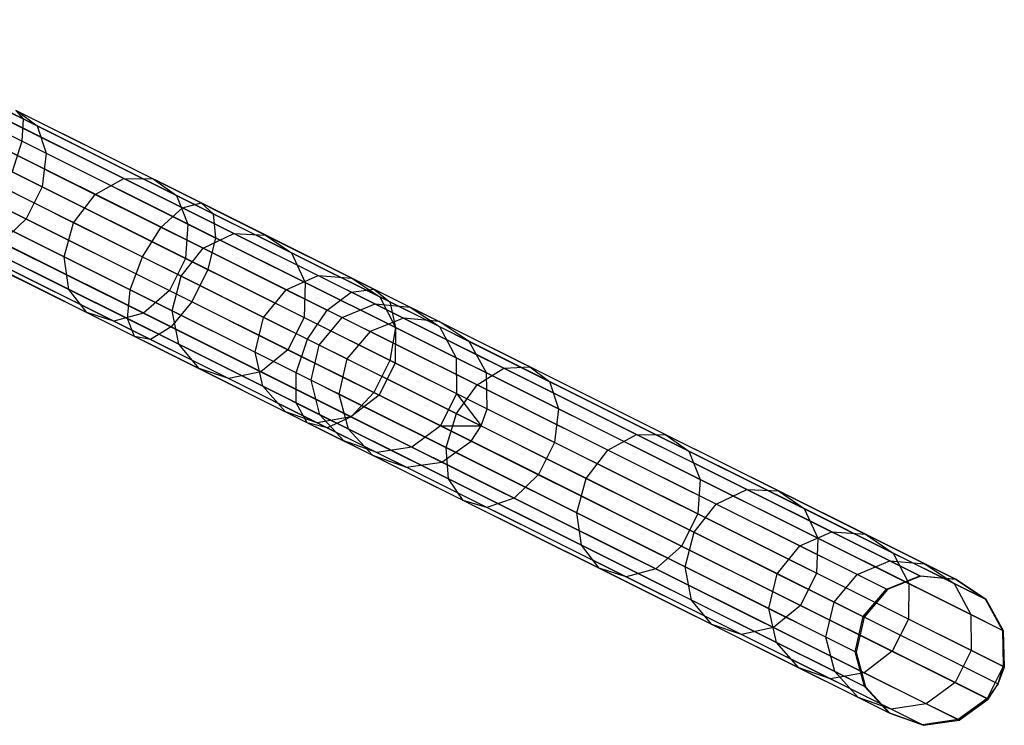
# Model space of a CAD drawing. Extents: x -91 to 91, y -91 to 262.
# Tile 244 of 256: x 69 to 82, y -41 to -32. Entities that reach past the tile are written whole.
import ezdxf

# ---------------------------------------------------------------- set-up
doc = ezdxf.new("R2010")
doc.units = 0
doc.header["$LTSCALE"] = 25.4
doc.layers.get('0').update_dxf_attribs({"linetype": 'CONTINUOUS'})

# ---------------------------------------------------------------- blocks, each defined once
blk = doc.blocks.new('ETE0_STL_1')
at = {"color": 0}
for p, q in [((68.553, -33.119, 170.552), (65.906, -31.8, 169.879)), ((68.553, -33.119, 170.552), (65.906, -31.8, 169.879)), ((68.535, -33.414, 170.175), (65.837, -32.069, 169.489)), ((68.535, -33.414, 170.175), (65.837, -32.069, 169.489)), ((66.607, -32.149, 316.802), (68.739, -33.212, 314.894)), ((66.607, -32.149, 316.802), (68.739, -33.212, 314.894)), ((66.685, -32.492, 317.127), (68.858, -33.575, 315.182)), ((66.685, -32.492, 317.127), (68.858, -33.575, 315.182)), ((66.608, -32.927, 317.311), (68.805, -34.022, 315.345)), ((66.608, -32.927, 317.311), (68.805, -34.022, 315.345)), ((68.454, -33.005, 171.006), (68.553, -33.119, 170.552)), ((70.922, -34.236, 172.085), (68.454, -33.005, 171.006)), ((70.922, -34.236, 172.085), (68.454, -33.005, 171.006)), ((68.454, -33.005, 171.006), (68.553, -33.119, 170.552)), ((68.475, -33.016, 314.547), (70.284, -33.918, 312.356)), ((68.475, -33.016, 314.547), (70.284, -33.918, 312.356)), ((68.475, -33.016, 314.547), (68.739, -33.212, 314.894)), ((68.475, -33.016, 314.547), (68.739, -33.212, 314.894)), ((68.126, -33.031, 314.219), (69.894, -33.913, 312.078)), ((68.126, -33.031, 314.219), (69.894, -33.913, 312.078)), ((70.673, -34.302, 172.489), (68.26, -33.098, 171.434)), ((70.673, -34.302, 172.489), (68.26, -33.098, 171.434)), ((68.553, -33.119, 170.552), (68.535, -33.414, 170.175)), ((68.553, -33.119, 170.552), (68.535, -33.414, 170.175)), ((71.081, -34.38, 171.657), (68.553, -33.119, 170.552)), ((71.081, -34.38, 171.657), (68.553, -33.119, 170.552)), ((67.772, -33.255, 313.987), (69.512, -34.123, 311.881)), ((67.772, -33.255, 313.987), (69.512, -34.123, 311.881)), ((68.739, -33.212, 314.894), (70.591, -34.136, 312.651)), ((68.739, -33.212, 314.894), (70.591, -34.136, 312.651)), ((68.739, -33.212, 314.894), (68.858, -33.575, 315.182)), ((68.739, -33.212, 314.894), (68.858, -33.575, 315.182)), ((66.395, -33.355, 317.311), (68.591, -34.45, 315.345)), ((66.395, -33.355, 317.311), (68.591, -34.45, 315.345)), ((70.391, -34.561, 172.775), (68.017, -33.377, 171.737)), ((70.391, -34.561, 172.775), (68.017, -33.377, 171.737)), ((68.535, -33.414, 170.175), (68.404, -33.823, 169.963)), ((68.535, -33.414, 170.175), (68.404, -33.823, 169.963)), ((71.112, -34.699, 171.302), (68.535, -33.414, 170.175)), ((71.112, -34.699, 171.302), (68.535, -33.414, 170.175)), ((69.224, -34.499, 311.809), (67.495, -33.637, 313.903)), ((69.224, -34.499, 311.809), (67.495, -33.637, 313.903)), ((68.858, -33.575, 315.182), (68.805, -34.022, 315.345)), ((68.858, -33.575, 315.182), (68.805, -34.022, 315.345)), ((68.858, -33.575, 315.182), (70.746, -34.517, 312.896)), ((68.858, -33.575, 315.182), (70.746, -34.517, 312.896)), ((67.779, -33.778, 171.847), (70.139, -34.955, 172.878)), ((67.779, -33.778, 171.847), (70.139, -34.955, 172.878)), ((71.009, -35.121, 171.101), (68.404, -33.823, 169.963)), ((71.009, -35.121, 171.101), (68.404, -33.823, 169.963)), ((69.512, -34.123, 311.881), (69.894, -33.913, 312.078)), ((69.512, -34.123, 311.881), (69.894, -33.913, 312.078)), ((69.894, -33.913, 312.078), (71.356, -34.642, 309.665)), ((69.894, -33.913, 312.078), (71.356, -34.642, 309.665)), ((69.894, -33.913, 312.078), (70.284, -33.918, 312.356)), ((69.894, -33.913, 312.078), (70.284, -33.918, 312.356)), ((70.284, -33.918, 312.356), (71.779, -34.664, 309.887)), ((70.284, -33.918, 312.356), (71.779, -34.664, 309.887)), ((70.284, -33.918, 312.356), (70.591, -34.136, 312.651)), ((70.284, -33.918, 312.356), (70.591, -34.136, 312.651)), ((68.805, -34.022, 315.345), (68.591, -34.45, 315.345)), ((68.805, -34.022, 315.345), (68.591, -34.45, 315.345)), ((68.805, -34.022, 315.345), (70.713, -34.974, 313.034)), ((68.805, -34.022, 315.345), (70.713, -34.974, 313.034)), ((67.357, -34.087, 313.987), (69.097, -34.955, 311.881)), ((67.357, -34.087, 313.987), (69.097, -34.955, 311.881)), ((69.224, -34.499, 311.809), (69.512, -34.123, 311.881)), ((69.224, -34.499, 311.809), (69.512, -34.123, 311.881)), ((69.512, -34.123, 311.881), (70.95, -34.84, 309.507)), ((69.512, -34.123, 311.881), (70.95, -34.84, 309.507)), ((70.591, -34.136, 312.651), (72.123, -34.899, 310.123)), ((70.591, -34.136, 312.651), (72.123, -34.899, 310.123)), ((70.591, -34.136, 312.651), (70.746, -34.517, 312.896)), ((70.591, -34.136, 312.651), (70.746, -34.517, 312.896)), ((69.976, -35.393, 172.775), (67.602, -34.209, 171.737)), ((69.976, -35.393, 172.775), (67.602, -34.209, 171.737)), ((70.795, -35.55, 171.101), (68.191, -34.251, 169.963)), ((70.795, -35.55, 171.101), (68.191, -34.251, 169.963)), ((70.391, -34.561, 172.775), (70.673, -34.302, 172.489)), ((70.391, -34.561, 172.775), (70.673, -34.302, 172.489)), ((70.673, -34.302, 172.489), (70.922, -34.236, 172.085)), ((70.673, -34.302, 172.489), (70.922, -34.236, 172.085)), ((72.92, -35.422, 173.932), (70.673, -34.302, 172.489)), ((72.92, -35.422, 173.932), (70.673, -34.302, 172.489)), ((70.922, -34.236, 172.085), (71.081, -34.38, 171.657)), ((73.22, -35.382, 173.562), (70.922, -34.236, 172.085)), ((73.22, -35.382, 173.562), (70.922, -34.236, 172.085)), ((70.922, -34.236, 172.085), (71.081, -34.38, 171.657)), ((68.591, -34.45, 315.345), (68.266, -34.762, 315.182)), ((68.591, -34.45, 315.345), (68.266, -34.762, 315.182)), ((68.591, -34.45, 315.345), (70.5, -35.402, 313.034)), ((68.591, -34.45, 315.345), (70.5, -35.402, 313.034)), ((71.081, -34.38, 171.657), (71.112, -34.699, 171.302)), ((73.433, -35.553, 173.169), (71.081, -34.38, 171.657)), ((73.433, -35.553, 173.169), (71.081, -34.38, 171.657)), ((71.081, -34.38, 171.657), (71.112, -34.699, 171.302)), ((67.391, -34.504, 314.219), (69.16, -35.386, 312.078)), ((67.391, -34.504, 314.219), (69.16, -35.386, 312.078)), ((69.939, -35.775, 172.489), (67.526, -34.571, 171.434)), ((69.939, -35.775, 172.489), (67.526, -34.571, 171.434)), ((69.097, -34.955, 311.881), (69.224, -34.499, 311.809)), ((69.097, -34.955, 311.881), (69.224, -34.499, 311.809)), ((70.654, -35.211, 309.45), (69.224, -34.499, 311.809)), ((70.654, -35.211, 309.45), (69.224, -34.499, 311.809)), ((70.139, -34.955, 172.878), (70.391, -34.561, 172.775)), ((70.139, -34.955, 172.878), (70.391, -34.561, 172.775)), ((72.6, -35.663, 174.195), (70.391, -34.561, 172.775)), ((72.6, -35.663, 174.195), (70.391, -34.561, 172.775)), ((70.746, -34.517, 312.896), (70.713, -34.974, 313.034)), ((70.746, -34.517, 312.896), (70.713, -34.974, 313.034)), ((70.746, -34.517, 312.896), (72.307, -35.295, 310.319)), ((70.746, -34.517, 312.896), (72.307, -35.295, 310.319)), ((70.52, -35.886, 171.302), (67.943, -34.601, 170.175)), ((70.52, -35.886, 171.302), (67.943, -34.601, 170.175)), ((70.95, -34.84, 309.507), (71.356, -34.642, 309.665)), ((70.95, -34.84, 309.507), (71.356, -34.642, 309.665)), ((71.112, -34.699, 171.302), (71.009, -35.121, 171.101)), ((71.112, -34.699, 171.302), (71.009, -35.121, 171.101)), ((73.51, -35.895, 172.843), (71.112, -34.699, 171.302)), ((73.51, -35.895, 172.843), (71.112, -34.699, 171.302)), ((71.356, -34.642, 309.665), (72.479, -35.202, 307.035)), ((71.356, -34.642, 309.665), (72.479, -35.202, 307.035)), ((71.356, -34.642, 309.665), (71.779, -34.664, 309.887)), ((71.356, -34.642, 309.665), (71.779, -34.664, 309.887)), ((71.779, -34.664, 309.887), (72.928, -35.236, 307.197)), ((71.779, -34.664, 309.887), (72.928, -35.236, 307.197)), ((71.779, -34.664, 309.887), (72.123, -34.899, 310.123)), ((71.779, -34.664, 309.887), (72.123, -34.899, 310.123)), ((70.036, -36.013, 172.085), (67.568, -34.782, 171.006)), ((70.036, -36.013, 172.085), (67.568, -34.782, 171.006)), ((67.589, -34.793, 314.547), (69.398, -35.695, 312.356)), ((67.589, -34.793, 314.547), (69.398, -35.695, 312.356)), ((70.246, -36.053, 171.657), (67.718, -34.793, 170.552)), ((70.246, -36.053, 171.657), (67.718, -34.793, 170.552)), ((68.266, -34.762, 315.182), (70.154, -35.704, 312.896)), ((68.266, -34.762, 315.182), (70.154, -35.704, 312.896)), ((70.654, -35.211, 309.45), (70.95, -34.84, 309.507)), ((70.654, -35.211, 309.45), (70.95, -34.84, 309.507)), ((70.95, -34.84, 309.507), (72.054, -35.391, 306.92)), ((70.95, -34.84, 309.507), (72.054, -35.391, 306.92)), ((67.904, -34.886, 314.894), (69.757, -35.809, 312.651)), ((67.904, -34.886, 314.894), (69.757, -35.809, 312.651)), ((69.16, -35.386, 312.078), (69.097, -34.955, 311.881)), ((69.097, -34.955, 311.881), (70.535, -35.672, 309.507)), ((69.16, -35.386, 312.078), (69.097, -34.955, 311.881)), ((69.097, -34.955, 311.881), (70.535, -35.672, 309.507)), ((69.976, -35.393, 172.775), (70.139, -34.955, 172.878)), ((69.976, -35.393, 172.775), (70.139, -34.955, 172.878)), ((70.139, -34.955, 172.878), (72.335, -36.05, 174.29)), ((70.139, -34.955, 172.878), (72.335, -36.05, 174.29)), ((70.713, -34.974, 313.034), (70.5, -35.402, 313.034)), ((70.713, -34.974, 313.034), (70.5, -35.402, 313.034)), ((70.713, -34.974, 313.034), (72.291, -35.76, 310.43)), ((70.713, -34.974, 313.034), (72.291, -35.76, 310.43)), ((72.123, -34.899, 310.123), (73.299, -35.486, 307.368)), ((72.123, -34.899, 310.123), (73.299, -35.486, 307.368)), ((72.123, -34.899, 310.123), (72.307, -35.295, 310.319)), ((72.123, -34.899, 310.123), (72.307, -35.295, 310.319)), ((70.535, -35.672, 309.507), (70.654, -35.211, 309.45)), ((70.535, -35.672, 309.507), (70.654, -35.211, 309.45)), ((71.751, -35.759, 306.878), (70.654, -35.211, 309.45)), ((71.751, -35.759, 306.878), (70.654, -35.211, 309.45)), ((71.009, -35.121, 171.101), (70.795, -35.55, 171.101)), ((71.009, -35.121, 171.101), (70.795, -35.55, 171.101)), ((73.433, -36.33, 172.659), (71.009, -35.121, 171.101)), ((73.433, -36.33, 172.659), (71.009, -35.121, 171.101)), ((72.054, -35.391, 306.92), (72.479, -35.202, 307.035)), ((72.054, -35.391, 306.92), (72.479, -35.202, 307.035)), ((72.479, -35.202, 307.035), (73.237, -35.58, 304.247)), ((72.479, -35.202, 307.035), (73.237, -35.58, 304.247)), ((72.479, -35.202, 307.035), (72.928, -35.236, 307.197)), ((72.479, -35.202, 307.035), (72.928, -35.236, 307.197)), ((72.928, -35.236, 307.197), (73.704, -35.623, 304.344)), ((72.928, -35.236, 307.197), (73.704, -35.623, 304.344)), ((72.928, -35.236, 307.197), (73.299, -35.486, 307.368)), ((72.928, -35.236, 307.197), (73.299, -35.486, 307.368)), ((72.307, -35.295, 310.319), (72.291, -35.76, 310.43)), ((72.307, -35.295, 310.319), (72.291, -35.76, 310.43)), ((72.307, -35.295, 310.319), (73.506, -35.893, 307.511)), ((72.307, -35.295, 310.319), (73.506, -35.893, 307.511)), ((72.92, -35.422, 173.932), (73.22, -35.382, 173.562)), ((72.92, -35.422, 173.932), (73.22, -35.382, 173.562)), ((73.22, -35.382, 173.562), (73.433, -35.553, 173.169)), ((75.296, -36.417, 175.404), (73.22, -35.382, 173.562)), ((75.296, -36.417, 175.404), (73.22, -35.382, 173.562)), ((73.22, -35.382, 173.562), (73.433, -35.553, 173.169)), ((69.398, -35.695, 312.356), (69.16, -35.386, 312.078)), ((69.16, -35.386, 312.078), (70.622, -36.115, 309.665)), ((69.16, -35.386, 312.078), (70.622, -36.115, 309.665)), ((69.398, -35.695, 312.356), (69.16, -35.386, 312.078)), ((69.939, -35.775, 172.489), (69.976, -35.393, 172.775)), ((69.939, -35.775, 172.489), (69.976, -35.393, 172.775)), ((72.185, -36.495, 174.195), (69.976, -35.393, 172.775)), ((72.185, -36.495, 174.195), (69.976, -35.393, 172.775)), ((70.5, -35.402, 313.034), (70.154, -35.704, 312.896)), ((70.5, -35.402, 313.034), (70.154, -35.704, 312.896)), ((70.5, -35.402, 313.034), (72.077, -36.189, 310.43)), ((70.5, -35.402, 313.034), (72.077, -36.189, 310.43)), ((71.751, -35.759, 306.878), (72.054, -35.391, 306.92)), ((71.751, -35.759, 306.878), (72.054, -35.391, 306.92)), ((72.054, -35.391, 306.92), (72.8, -35.762, 304.177)), ((72.054, -35.391, 306.92), (72.8, -35.762, 304.177)), ((72.6, -35.663, 174.195), (72.92, -35.422, 173.932)), ((72.6, -35.663, 174.195), (72.92, -35.422, 173.932)), ((74.949, -36.433, 175.733), (72.92, -35.422, 173.932)), ((74.949, -36.433, 175.733), (72.92, -35.422, 173.932)), ((73.299, -35.486, 307.368), (74.093, -35.882, 304.448)), ((73.299, -35.486, 307.368), (74.093, -35.882, 304.448)), ((73.299, -35.486, 307.368), (73.506, -35.893, 307.511)), ((73.299, -35.486, 307.368), (73.506, -35.893, 307.511)), ((70.795, -35.55, 171.101), (70.52, -35.886, 171.302)), ((70.795, -35.55, 171.101), (70.52, -35.886, 171.302)), ((73.219, -36.758, 172.659), (70.795, -35.55, 171.101)), ((73.219, -36.758, 172.659), (70.795, -35.55, 171.101)), ((72.8, -35.762, 304.177), (73.237, -35.58, 304.247)), ((72.8, -35.762, 304.177), (73.237, -35.58, 304.247)), ((73.237, -35.58, 304.247), (73.613, -35.768, 301.363)), ((73.237, -35.58, 304.247), (73.613, -35.768, 301.363)), ((73.237, -35.58, 304.247), (73.704, -35.623, 304.344)), ((73.237, -35.58, 304.247), (73.704, -35.623, 304.344)), ((73.433, -35.553, 173.169), (73.51, -35.895, 172.843)), ((75.559, -36.613, 175.055), (73.433, -35.553, 173.169)), ((75.559, -36.613, 175.055), (73.433, -35.553, 173.169)), ((73.433, -35.553, 173.169), (73.51, -35.895, 172.843)), ((73.704, -35.623, 304.344), (74.089, -35.815, 301.394)), ((73.704, -35.623, 304.344), (74.089, -35.815, 301.394)), ((73.704, -35.623, 304.344), (74.093, -35.882, 304.448)), ((73.704, -35.623, 304.344), (74.093, -35.882, 304.448)), ((69.757, -35.809, 312.651), (69.398, -35.695, 312.356)), ((69.398, -35.695, 312.356), (70.894, -36.44, 309.887)), ((69.398, -35.695, 312.356), (70.894, -36.44, 309.887)), ((69.757, -35.809, 312.651), (69.398, -35.695, 312.356)), ((70.154, -35.704, 312.896), (69.757, -35.809, 312.651)), ((70.154, -35.704, 312.896), (69.757, -35.809, 312.651)), ((70.036, -36.013, 172.085), (69.939, -35.775, 172.489)), ((72.185, -36.895, 173.932), (69.939, -35.775, 172.489)), ((70.036, -36.013, 172.085), (69.939, -35.775, 172.489)), ((72.185, -36.895, 173.932), (69.939, -35.775, 172.489)), ((70.154, -35.704, 312.896), (71.716, -36.482, 310.319)), ((70.154, -35.704, 312.896), (71.716, -36.482, 310.319)), ((70.622, -36.115, 309.665), (70.535, -35.672, 309.507)), ((70.535, -35.672, 309.507), (71.639, -36.222, 306.92)), ((70.622, -36.115, 309.665), (70.535, -35.672, 309.507)), ((70.535, -35.672, 309.507), (71.639, -36.222, 306.92)), ((71.639, -36.222, 306.92), (71.751, -35.759, 306.878)), ((71.639, -36.222, 306.92), (71.751, -35.759, 306.878)), ((72.493, -36.128, 304.152), (71.751, -35.759, 306.878)), ((72.493, -36.128, 304.152), (71.751, -35.759, 306.878)), ((72.291, -35.76, 310.43), (72.077, -36.189, 310.43)), ((72.291, -35.76, 310.43), (72.077, -36.189, 310.43)), ((72.291, -35.76, 310.43), (73.503, -36.365, 307.591)), ((72.291, -35.76, 310.43), (73.503, -36.365, 307.591)), ((72.335, -36.05, 174.29), (72.6, -35.663, 174.195)), ((72.335, -36.05, 174.29), (72.6, -35.663, 174.195)), ((72.493, -36.128, 304.152), (72.8, -35.762, 304.177)), ((72.493, -36.128, 304.152), (72.8, -35.762, 304.177)), ((74.596, -36.658, 175.966), (72.6, -35.663, 174.195)), ((74.596, -36.658, 175.966), (72.6, -35.663, 174.195)), ((72.8, -35.762, 304.177), (73.17, -35.947, 301.341)), ((72.8, -35.762, 304.177), (73.17, -35.947, 301.341)), ((73.613, -35.768, 301.363), (73.17, -35.947, 301.341)), ((73.613, -35.768, 301.363), (73.17, -35.947, 301.341)), ((74.089, -35.815, 301.394), (73.613, -35.768, 301.363)), ((73.613, -35.768, 301.363), (80.497, -39.2, 191.363)), ((74.089, -35.815, 301.394), (73.613, -35.768, 301.363)), ((73.613, -35.768, 301.363), (80.497, -39.2, 191.363)), ((69.757, -35.809, 312.651), (71.288, -36.573, 310.123)), ((69.757, -35.809, 312.651), (71.288, -36.573, 310.123)), ((70.52, -35.886, 171.302), (70.246, -36.053, 171.657)), ((70.52, -35.886, 171.302), (70.246, -36.053, 171.657)), ((72.918, -37.082, 172.843), (70.52, -35.886, 171.302)), ((72.918, -37.082, 172.843), (70.52, -35.886, 171.302)), ((73.51, -35.895, 172.843), (73.433, -36.33, 172.659)), ((73.51, -35.895, 172.843), (73.433, -36.33, 172.659)), ((73.506, -35.893, 307.511), (73.503, -36.365, 307.591)), ((73.506, -35.893, 307.511), (73.503, -36.365, 307.591)), ((73.506, -35.893, 307.511), (74.316, -36.296, 304.534)), ((73.506, -35.893, 307.511), (74.316, -36.296, 304.534)), ((75.677, -36.975, 174.766), (73.51, -35.895, 172.843)), ((75.677, -36.975, 174.766), (73.51, -35.895, 172.843)), ((74.487, -36.078, 301.427), (74.089, -35.815, 301.394)), ((74.089, -35.815, 301.394), (80.972, -39.247, 191.394)), ((74.487, -36.078, 301.427), (74.089, -35.815, 301.394)), ((74.089, -35.815, 301.394), (80.972, -39.247, 191.394)), ((74.093, -35.882, 304.448), (74.487, -36.078, 301.427)), ((74.093, -35.882, 304.448), (74.487, -36.078, 301.427)), ((74.093, -35.882, 304.448), (74.316, -36.296, 304.534)), ((74.093, -35.882, 304.448), (74.316, -36.296, 304.534)), ((70.246, -36.053, 171.657), (70.036, -36.013, 172.085)), ((72.334, -37.159, 173.562), (70.036, -36.013, 172.085)), ((70.246, -36.053, 171.657), (70.036, -36.013, 172.085)), ((72.334, -37.159, 173.562), (70.036, -36.013, 172.085)), ((73.17, -35.947, 301.341), (72.861, -36.312, 301.333)), ((73.17, -35.947, 301.341), (72.861, -36.312, 301.333)), ((73.17, -35.947, 301.341), (80.054, -39.379, 191.341)), ((73.17, -35.947, 301.341), (80.054, -39.379, 191.341)), ((72.599, -37.226, 173.169), (70.246, -36.053, 171.657)), ((72.599, -37.226, 173.169), (70.246, -36.053, 171.657)), ((70.894, -36.44, 309.887), (70.622, -36.115, 309.665)), ((70.622, -36.115, 309.665), (71.744, -36.675, 307.035)), ((70.622, -36.115, 309.665), (71.744, -36.675, 307.035)), ((70.894, -36.44, 309.887), (70.622, -36.115, 309.665)), ((72.185, -36.495, 174.195), (72.335, -36.05, 174.29)), ((72.185, -36.495, 174.195), (72.335, -36.05, 174.29)), ((72.335, -36.05, 174.29), (74.319, -37.039, 176.05)), ((72.335, -36.05, 174.29), (74.319, -37.039, 176.05)), ((72.385, -36.594, 304.177), (72.493, -36.128, 304.152)), ((72.385, -36.594, 304.177), (72.493, -36.128, 304.152)), ((72.861, -36.312, 301.333), (72.493, -36.128, 304.152)), ((72.861, -36.312, 301.333), (72.493, -36.128, 304.152)), ((74.717, -36.497, 301.455), (74.487, -36.078, 301.427)), ((74.487, -36.078, 301.427), (81.371, -39.51, 191.427)), ((74.717, -36.497, 301.455), (74.487, -36.078, 301.427)), ((74.487, -36.078, 301.427), (81.371, -39.51, 191.427)), ((71.744, -36.675, 307.035), (71.639, -36.222, 306.92)), ((71.639, -36.222, 306.92), (72.385, -36.594, 304.177)), ((71.744, -36.675, 307.035), (71.639, -36.222, 306.92)), ((71.639, -36.222, 306.92), (72.385, -36.594, 304.177)), ((72.077, -36.189, 310.43), (71.716, -36.482, 310.319)), ((72.077, -36.189, 310.43), (71.716, -36.482, 310.319)), ((72.077, -36.189, 310.43), (73.289, -36.793, 307.591)), ((72.077, -36.189, 310.43), (73.289, -36.793, 307.591)), ((74.316, -36.296, 304.534), (74.717, -36.497, 301.455)), ((74.316, -36.296, 304.534), (74.717, -36.497, 301.455)), ((74.316, -36.296, 304.534), (74.321, -36.773, 304.582)), ((74.316, -36.296, 304.534), (74.321, -36.773, 304.582)), ((72.861, -36.312, 301.333), (72.755, -36.779, 301.341)), ((72.861, -36.312, 301.333), (72.755, -36.779, 301.341)), ((72.861, -36.312, 301.333), (79.744, -39.744, 191.333)), ((72.861, -36.312, 301.333), (79.744, -39.744, 191.333)), ((73.433, -36.33, 172.659), (73.219, -36.758, 172.659)), ((73.433, -36.33, 172.659), (73.219, -36.758, 172.659)), ((73.503, -36.365, 307.591), (73.289, -36.793, 307.591)), ((73.503, -36.365, 307.591), (73.289, -36.793, 307.591)), ((75.623, -37.422, 174.603), (73.433, -36.33, 172.659)), ((75.623, -37.422, 174.603), (73.433, -36.33, 172.659)), ((73.503, -36.365, 307.591), (74.321, -36.773, 304.582)), ((73.503, -36.365, 307.591), (74.321, -36.773, 304.582)), ((74.949, -36.433, 175.733), (75.296, -36.417, 175.404)), ((74.949, -36.433, 175.733), (75.296, -36.417, 175.404)), ((75.296, -36.417, 175.404), (75.559, -36.613, 175.055)), ((77.104, -37.319, 177.571), (75.296, -36.417, 175.404)), ((77.104, -37.319, 177.571), (75.296, -36.417, 175.404)), ((75.296, -36.417, 175.404), (75.559, -36.613, 175.055)), ((71.288, -36.573, 310.123), (70.894, -36.44, 309.887)), ((70.894, -36.44, 309.887), (72.042, -37.013, 307.197)), ((70.894, -36.44, 309.887), (72.042, -37.013, 307.197)), ((71.288, -36.573, 310.123), (70.894, -36.44, 309.887)), ((71.716, -36.482, 310.319), (71.288, -36.573, 310.123)), ((71.716, -36.482, 310.319), (71.288, -36.573, 310.123)), ((71.716, -36.482, 310.319), (72.914, -37.08, 307.511)), ((71.716, -36.482, 310.319), (72.914, -37.08, 307.511)), ((72.185, -36.895, 173.932), (72.185, -36.495, 174.195)), ((74.181, -37.49, 175.966), (72.185, -36.495, 174.195)), ((72.185, -36.895, 173.932), (72.185, -36.495, 174.195)), ((74.181, -37.49, 175.966), (72.185, -36.495, 174.195)), ((74.596, -36.658, 175.966), (74.949, -36.433, 175.733)), ((74.596, -36.658, 175.966), (74.949, -36.433, 175.733)), ((74.727, -36.975, 301.47), (74.717, -36.497, 301.455)), ((74.717, -36.497, 301.455), (81.601, -39.929, 191.455)), ((74.727, -36.975, 301.47), (74.717, -36.497, 301.455)), ((74.717, -36.497, 301.455), (81.601, -39.929, 191.455)), ((76.716, -37.315, 177.851), (74.949, -36.433, 175.733)), ((76.716, -37.315, 177.851), (74.949, -36.433, 175.733)), ((71.288, -36.573, 310.123), (72.464, -37.159, 307.368)), ((71.288, -36.573, 310.123), (72.464, -37.159, 307.368)), ((72.042, -37.013, 307.197), (71.744, -36.675, 307.035)), ((71.744, -36.675, 307.035), (72.503, -37.053, 304.247)), ((71.744, -36.675, 307.035), (72.503, -37.053, 304.247)), ((72.042, -37.013, 307.197), (71.744, -36.675, 307.035)), ((72.503, -37.053, 304.247), (72.385, -36.594, 304.177)), ((72.385, -36.594, 304.177), (72.755, -36.779, 301.341)), ((72.385, -36.594, 304.177), (72.755, -36.779, 301.341)), ((72.503, -37.053, 304.247), (72.385, -36.594, 304.177)), ((74.319, -37.039, 176.05), (74.596, -36.658, 175.966)), ((74.319, -37.039, 176.05), (74.596, -36.658, 175.966)), ((76.335, -37.525, 178.049), (74.596, -36.658, 175.966)), ((76.335, -37.525, 178.049), (74.596, -36.658, 175.966)), ((75.559, -36.613, 175.055), (75.677, -36.975, 174.766)), ((77.41, -37.536, 177.273), (75.559, -36.613, 175.055)), ((77.41, -37.536, 177.273), (75.559, -36.613, 175.055)), ((75.559, -36.613, 175.055), (75.677, -36.975, 174.766)), ((72.755, -36.779, 301.341), (72.879, -37.241, 301.363)), ((72.755, -36.779, 301.341), (72.879, -37.241, 301.363)), ((72.755, -36.779, 301.341), (79.639, -40.211, 191.341)), ((72.755, -36.779, 301.341), (79.639, -40.211, 191.341)), ((73.289, -36.793, 307.591), (72.914, -37.08, 307.511)), ((73.289, -36.793, 307.591), (72.914, -37.08, 307.511)), ((73.219, -36.758, 172.659), (72.918, -37.082, 172.843)), ((73.219, -36.758, 172.659), (72.918, -37.082, 172.843)), ((75.409, -37.85, 174.603), (73.219, -36.758, 172.659)), ((75.409, -37.85, 174.603), (73.219, -36.758, 172.659)), ((73.289, -36.793, 307.591), (74.107, -37.201, 304.582)), ((73.289, -36.793, 307.591), (74.107, -37.201, 304.582)), ((74.321, -36.773, 304.582), (74.107, -37.201, 304.582)), ((74.321, -36.773, 304.582), (74.107, -37.201, 304.582)), ((74.321, -36.773, 304.582), (74.727, -36.975, 301.47)), ((74.321, -36.773, 304.582), (74.727, -36.975, 301.47)), ((74.321, -36.773, 304.582), (74.646, -37.202, 301.473)), ((74.321, -36.773, 304.582), (74.646, -37.202, 301.473)), ((72.334, -37.159, 173.562), (72.185, -36.895, 173.932)), ((74.214, -37.907, 175.733), (72.185, -36.895, 173.932)), ((72.334, -37.159, 173.562), (72.185, -36.895, 173.932)), ((74.214, -37.907, 175.733), (72.185, -36.895, 173.932)), ((72.464, -37.159, 307.368), (72.042, -37.013, 307.197)), ((72.042, -37.013, 307.197), (72.818, -37.4, 304.344)), ((72.042, -37.013, 307.197), (72.818, -37.4, 304.344)), ((72.464, -37.159, 307.368), (72.042, -37.013, 307.197)), ((72.914, -37.08, 307.511), (72.464, -37.159, 307.368)), ((72.914, -37.08, 307.511), (72.464, -37.159, 307.368)), ((72.818, -37.4, 304.344), (72.503, -37.053, 304.247)), ((72.503, -37.053, 304.247), (72.879, -37.241, 301.363)), ((72.503, -37.053, 304.247), (72.879, -37.241, 301.363)), ((72.818, -37.4, 304.344), (72.503, -37.053, 304.247)), ((72.918, -37.082, 172.843), (72.599, -37.226, 173.169)), ((72.918, -37.082, 172.843), (72.599, -37.226, 173.169)), ((72.914, -37.08, 307.511), (73.724, -37.483, 304.534)), ((72.914, -37.08, 307.511), (73.724, -37.483, 304.534)), ((75.085, -38.162, 174.766), (72.918, -37.082, 172.843)), ((75.085, -38.162, 174.766), (72.918, -37.082, 172.843)), ((74.181, -37.49, 175.966), (74.319, -37.039, 176.05)), ((74.181, -37.49, 175.966), (74.319, -37.039, 176.05)), ((74.319, -37.039, 176.05), (76.047, -37.901, 178.121)), ((74.319, -37.039, 176.05), (76.047, -37.901, 178.121)), ((74.646, -37.202, 301.473), (74.727, -36.975, 301.47)), ((74.646, -37.202, 301.473), (74.727, -36.975, 301.47)), ((74.727, -36.975, 301.47), (81.611, -40.407, 191.47)), ((74.727, -36.975, 301.47), (81.611, -40.407, 191.47)), ((75.677, -36.975, 174.766), (75.623, -37.422, 174.603)), ((75.677, -36.975, 174.766), (75.623, -37.422, 174.603)), ((77.564, -37.916, 177.027), (75.677, -36.975, 174.766)), ((77.564, -37.916, 177.027), (75.677, -36.975, 174.766)), ((72.599, -37.226, 173.169), (72.334, -37.159, 173.562)), ((74.41, -38.194, 175.404), (72.334, -37.159, 173.562)), ((72.599, -37.226, 173.169), (72.334, -37.159, 173.562)), ((74.41, -38.194, 175.404), (72.334, -37.159, 173.562)), ((72.464, -37.159, 307.368), (73.258, -37.555, 304.448)), ((72.464, -37.159, 307.368), (73.258, -37.555, 304.448)), ((74.107, -37.201, 304.582), (73.724, -37.483, 304.534)), ((74.107, -37.201, 304.582), (73.724, -37.483, 304.534)), ((74.107, -37.201, 304.582), (74.646, -37.202, 301.473)), ((74.107, -37.201, 304.582), (74.646, -37.202, 301.473)), ((74.107, -37.201, 304.582), (74.513, -37.403, 301.47)), ((74.107, -37.201, 304.582), (74.513, -37.403, 301.47)), ((74.513, -37.403, 301.47), (74.646, -37.202, 301.473)), ((74.513, -37.403, 301.47), (74.646, -37.202, 301.473)), ((74.646, -37.202, 301.473), (81.53, -40.634, 191.473)), ((74.646, -37.202, 301.473), (81.53, -40.634, 191.473)), ((74.725, -38.286, 175.055), (72.599, -37.226, 173.169)), ((74.725, -38.286, 175.055), (72.599, -37.226, 173.169)), ((72.879, -37.241, 301.363), (73.203, -37.592, 301.394)), ((72.879, -37.241, 301.363), (73.203, -37.592, 301.394)), ((72.879, -37.241, 301.363), (79.763, -40.673, 191.363)), ((72.879, -37.241, 301.363), (79.763, -40.673, 191.363)), ((76.335, -37.525, 178.049), (76.716, -37.315, 177.851)), ((76.335, -37.525, 178.049), (76.716, -37.315, 177.851)), ((76.716, -37.315, 177.851), (77.104, -37.319, 177.571)), ((78.182, -38.046, 180.238), (76.716, -37.315, 177.851)), ((78.182, -38.046, 180.238), (76.716, -37.315, 177.851)), ((76.716, -37.315, 177.851), (77.104, -37.319, 177.571)), ((77.104, -37.319, 177.571), (77.41, -37.536, 177.273)), ((78.604, -38.066, 180.013), (77.104, -37.319, 177.571)), ((78.604, -38.066, 180.013), (77.104, -37.319, 177.571)), ((77.104, -37.319, 177.571), (77.41, -37.536, 177.273)), ((73.258, -37.555, 304.448), (72.818, -37.4, 304.344)), ((72.818, -37.4, 304.344), (73.203, -37.592, 301.394)), ((72.818, -37.4, 304.344), (73.203, -37.592, 301.394)), ((73.258, -37.555, 304.448), (72.818, -37.4, 304.344)), ((74.126, -37.684, 301.455), (74.513, -37.403, 301.47)), ((74.126, -37.684, 301.455), (74.513, -37.403, 301.47)), ((74.513, -37.403, 301.47), (81.397, -40.836, 191.47)), ((74.513, -37.403, 301.47), (81.397, -40.836, 191.47)), ((75.623, -37.422, 174.603), (75.409, -37.85, 174.603)), ((75.623, -37.422, 174.603), (75.409, -37.85, 174.603)), ((77.53, -38.373, 176.888), (75.623, -37.422, 174.603)), ((77.53, -38.373, 176.888), (75.623, -37.422, 174.603)), ((73.203, -37.592, 301.394), (73.653, -37.752, 301.427)), ((73.203, -37.592, 301.394), (73.653, -37.752, 301.427)), ((73.203, -37.592, 301.394), (80.086, -41.024, 191.394)), ((73.203, -37.592, 301.394), (80.086, -41.024, 191.394)), ((73.724, -37.483, 304.534), (73.258, -37.555, 304.448)), ((73.724, -37.483, 304.534), (73.258, -37.555, 304.448)), ((73.258, -37.555, 304.448), (73.653, -37.752, 301.427)), ((73.258, -37.555, 304.448), (73.653, -37.752, 301.427)), ((73.724, -37.483, 304.534), (74.126, -37.684, 301.455)), ((73.724, -37.483, 304.534), (74.126, -37.684, 301.455)), ((74.214, -37.907, 175.733), (74.181, -37.49, 175.966)), ((75.92, -38.357, 178.049), (74.181, -37.49, 175.966)), ((74.214, -37.907, 175.733), (74.181, -37.49, 175.966)), ((75.92, -38.357, 178.049), (74.181, -37.49, 175.966)), ((76.047, -37.901, 178.121), (76.335, -37.525, 178.049)), ((76.047, -37.901, 178.121), (76.335, -37.525, 178.049)), ((77.777, -38.244, 180.398), (76.335, -37.525, 178.049)), ((77.777, -38.244, 180.398), (76.335, -37.525, 178.049)), ((77.41, -37.536, 177.273), (77.564, -37.916, 177.027)), ((78.946, -38.301, 179.774), (77.41, -37.536, 177.273)), ((78.946, -38.301, 179.774), (77.41, -37.536, 177.273)), ((77.41, -37.536, 177.273), (77.564, -37.916, 177.027)), ((73.653, -37.752, 301.427), (74.126, -37.684, 301.455)), ((73.653, -37.752, 301.427), (74.126, -37.684, 301.455)), ((74.126, -37.684, 301.455), (81.009, -41.116, 191.455)), ((74.126, -37.684, 301.455), (81.009, -41.116, 191.455)), ((73.653, -37.752, 301.427), (80.536, -41.184, 191.427)), ((73.653, -37.752, 301.427), (80.536, -41.184, 191.427)), ((75.409, -37.85, 174.603), (75.085, -38.162, 174.766)), ((75.409, -37.85, 174.603), (75.085, -38.162, 174.766)), ((77.316, -38.801, 176.888), (75.409, -37.85, 174.603)), ((77.316, -38.801, 176.888), (75.409, -37.85, 174.603)), ((74.41, -38.194, 175.404), (74.214, -37.907, 175.733)), ((75.982, -38.788, 177.851), (74.214, -37.907, 175.733)), ((74.41, -38.194, 175.404), (74.214, -37.907, 175.733)), ((75.982, -38.788, 177.851), (74.214, -37.907, 175.733)), ((75.92, -38.357, 178.049), (76.047, -37.901, 178.121)), ((75.92, -38.357, 178.049), (76.047, -37.901, 178.121)), ((76.047, -37.901, 178.121), (77.481, -38.616, 180.455)), ((76.047, -37.901, 178.121), (77.481, -38.616, 180.455)), ((77.564, -37.916, 177.027), (77.53, -38.373, 176.888)), ((77.564, -37.916, 177.027), (77.53, -38.373, 176.888)), ((79.129, -38.697, 179.576), (77.564, -37.916, 177.027)), ((79.129, -38.697, 179.576), (77.564, -37.916, 177.027)), ((77.777, -38.244, 180.398), (78.182, -38.046, 180.238)), ((77.777, -38.244, 180.398), (78.182, -38.046, 180.238)), ((78.182, -38.046, 180.238), (78.604, -38.066, 180.013)), ((79.314, -38.61, 182.843), (78.182, -38.046, 180.238)), ((79.314, -38.61, 182.843), (78.182, -38.046, 180.238)), ((78.182, -38.046, 180.238), (78.604, -38.066, 180.013)), ((78.604, -38.066, 180.013), (78.946, -38.301, 179.774)), ((79.762, -38.644, 182.678), (78.604, -38.066, 180.013)), ((79.762, -38.644, 182.678), (78.604, -38.066, 180.013)), ((78.604, -38.066, 180.013), (78.946, -38.301, 179.774)), ((74.725, -38.286, 175.055), (74.41, -38.194, 175.404)), ((76.218, -39.095, 177.571), (74.41, -38.194, 175.404)), ((74.725, -38.286, 175.055), (74.41, -38.194, 175.404)), ((76.218, -39.095, 177.571), (74.41, -38.194, 175.404)), ((75.085, -38.162, 174.766), (74.725, -38.286, 175.055)), ((75.085, -38.162, 174.766), (74.725, -38.286, 175.055)), ((76.972, -39.103, 177.027), (75.085, -38.162, 174.766)), ((76.972, -39.103, 177.027), (75.085, -38.162, 174.766)), ((77.481, -38.616, 180.455), (77.777, -38.244, 180.398)), ((77.481, -38.616, 180.455), (77.777, -38.244, 180.398)), ((78.89, -38.799, 182.96), (77.777, -38.244, 180.398)), ((78.89, -38.799, 182.96), (77.777, -38.244, 180.398)), ((76.576, -39.209, 177.273), (74.725, -38.286, 175.055)), ((76.576, -39.209, 177.273), (74.725, -38.286, 175.055)), ((75.982, -38.788, 177.851), (75.92, -38.357, 178.049)), ((77.362, -39.076, 180.398), (75.92, -38.357, 178.049)), ((75.982, -38.788, 177.851), (75.92, -38.357, 178.049)), ((77.362, -39.076, 180.398), (75.92, -38.357, 178.049)), ((77.53, -38.373, 176.888), (77.316, -38.801, 176.888)), ((77.53, -38.373, 176.888), (77.316, -38.801, 176.888)), ((79.112, -39.162, 179.465), (77.53, -38.373, 176.888)), ((79.112, -39.162, 179.465), (77.53, -38.373, 176.888)), ((78.946, -38.301, 179.774), (79.129, -38.697, 179.576)), ((80.132, -38.893, 182.503), (78.946, -38.301, 179.774)), ((80.132, -38.893, 182.503), (78.946, -38.301, 179.774)), ((78.946, -38.301, 179.774), (79.129, -38.697, 179.576)), ((77.362, -39.076, 180.398), (77.481, -38.616, 180.455)), ((77.362, -39.076, 180.398), (77.481, -38.616, 180.455)), ((77.481, -38.616, 180.455), (78.588, -39.168, 183.002)), ((77.481, -38.616, 180.455), (78.588, -39.168, 183.002)), ((78.89, -38.799, 182.96), (79.314, -38.61, 182.843)), ((78.89, -38.799, 182.96), (79.314, -38.61, 182.843)), ((79.314, -38.61, 182.843), (79.762, -38.644, 182.678)), ((80.088, -38.996, 185.606), (79.314, -38.61, 182.843)), ((80.088, -38.996, 185.606), (79.314, -38.61, 182.843)), ((79.314, -38.61, 182.843), (79.762, -38.644, 182.678)), ((79.762, -38.644, 182.678), (80.132, -38.893, 182.503)), ((80.553, -39.038, 185.505), (79.762, -38.644, 182.678)), ((80.553, -39.038, 185.505), (79.762, -38.644, 182.678)), ((79.762, -38.644, 182.678), (80.132, -38.893, 182.503)), ((76.218, -39.095, 177.571), (75.982, -38.788, 177.851)), ((77.448, -39.519, 180.238), (75.982, -38.788, 177.851)), ((76.218, -39.095, 177.571), (75.982, -38.788, 177.851)), ((77.448, -39.519, 180.238), (75.982, -38.788, 177.851)), ((79.129, -38.697, 179.576), (79.112, -39.162, 179.465)), ((79.129, -38.697, 179.576), (79.112, -39.162, 179.465)), ((80.338, -39.299, 182.357), (79.129, -38.697, 179.576)), ((80.338, -39.299, 182.357), (79.129, -38.697, 179.576)), ((77.316, -38.801, 176.888), (76.972, -39.103, 177.027)), ((77.316, -38.801, 176.888), (76.972, -39.103, 177.027)), ((78.899, -39.59, 179.465), (77.316, -38.801, 176.888)), ((78.899, -39.59, 179.465), (77.316, -38.801, 176.888)), ((78.588, -39.168, 183.002), (78.89, -38.799, 182.96)), ((78.588, -39.168, 183.002), (78.89, -38.799, 182.96)), ((79.651, -39.178, 185.678), (78.89, -38.799, 182.96)), ((79.651, -39.178, 185.678), (78.89, -38.799, 182.96)), ((80.132, -38.893, 182.503), (80.338, -39.299, 182.357)), ((80.942, -39.297, 185.397), (80.132, -38.893, 182.503)), ((80.942, -39.297, 185.397), (80.132, -38.893, 182.503)), ((80.132, -38.893, 182.503), (80.338, -39.299, 182.357)), ((79.651, -39.178, 185.678), (80.088, -38.996, 185.606)), ((79.651, -39.178, 185.678), (80.088, -38.996, 185.606)), ((80.088, -38.996, 185.606), (80.553, -39.038, 185.505)), ((80.485, -39.194, 188.468), (80.088, -38.996, 185.606)), ((80.485, -39.194, 188.468), (80.088, -38.996, 185.606)), ((80.088, -38.996, 185.606), (80.553, -39.038, 185.505)), ((80.553, -39.038, 185.505), (80.942, -39.297, 185.397)), ((80.96, -39.241, 188.432), (80.553, -39.038, 185.505)), ((80.96, -39.241, 188.432), (80.553, -39.038, 185.505)), ((80.553, -39.038, 185.505), (80.942, -39.297, 185.397)), ((76.576, -39.209, 177.273), (76.218, -39.095, 177.571)), ((77.718, -39.843, 180.013), (76.218, -39.095, 177.571)), ((76.576, -39.209, 177.273), (76.218, -39.095, 177.571)), ((77.718, -39.843, 180.013), (76.218, -39.095, 177.571)), ((76.972, -39.103, 177.027), (76.576, -39.209, 177.273)), ((76.972, -39.103, 177.027), (76.576, -39.209, 177.273)), ((78.537, -39.883, 179.576), (76.972, -39.103, 177.027)), ((78.537, -39.883, 179.576), (76.972, -39.103, 177.027)), ((77.448, -39.519, 180.238), (77.362, -39.076, 180.398)), ((78.476, -39.631, 182.96), (77.362, -39.076, 180.398)), ((77.448, -39.519, 180.238), (77.362, -39.076, 180.398)), ((78.476, -39.631, 182.96), (77.362, -39.076, 180.398)), ((78.476, -39.631, 182.96), (78.588, -39.168, 183.002)), ((78.476, -39.631, 182.96), (78.588, -39.168, 183.002)), ((78.588, -39.168, 183.002), (79.344, -39.545, 185.704)), ((78.588, -39.168, 183.002), (79.344, -39.545, 185.704)), ((79.112, -39.162, 179.465), (78.899, -39.59, 179.465)), ((79.112, -39.162, 179.465), (78.899, -39.59, 179.465)), ((80.334, -39.771, 182.275), (79.112, -39.162, 179.465)), ((80.334, -39.771, 182.275), (79.112, -39.162, 179.465)), ((79.344, -39.545, 185.704), (79.651, -39.178, 185.678)), ((79.344, -39.545, 185.704), (79.651, -39.178, 185.678)), ((80.042, -39.373, 188.493), (79.651, -39.178, 185.678)), ((80.042, -39.373, 188.493), (79.651, -39.178, 185.678)), ((78.111, -39.975, 179.774), (76.576, -39.209, 177.273)), ((78.111, -39.975, 179.774), (76.576, -39.209, 177.273)), ((80.042, -39.373, 188.493), (80.485, -39.194, 188.468)), ((80.042, -39.373, 188.493), (80.485, -39.194, 188.468)), ((80.497, -39.2, 191.363), (80.054, -39.379, 191.341)), ((80.497, -39.2, 191.363), (80.054, -39.379, 191.341)), ((80.338, -39.299, 182.357), (80.334, -39.771, 182.275)), ((80.338, -39.299, 182.357), (80.334, -39.771, 182.275)), ((81.164, -39.711, 185.308), (80.338, -39.299, 182.357)), ((81.164, -39.711, 185.308), (80.338, -39.299, 182.357)), ((80.485, -39.194, 188.468), (80.96, -39.241, 188.432)), ((80.497, -39.2, 191.363), (80.485, -39.194, 188.468)), ((80.497, -39.2, 191.363), (80.485, -39.194, 188.468)), ((80.485, -39.194, 188.468), (80.96, -39.241, 188.432)), ((80.972, -39.247, 191.394), (80.497, -39.2, 191.363)), ((80.972, -39.247, 191.394), (80.497, -39.2, 191.363)), ((80.942, -39.297, 185.397), (81.164, -39.711, 185.308)), ((81.358, -39.504, 188.395), (80.942, -39.297, 185.397)), ((81.358, -39.504, 188.395), (80.942, -39.297, 185.397)), ((80.942, -39.297, 185.397), (81.164, -39.711, 185.308)), ((80.96, -39.241, 188.432), (81.358, -39.504, 188.395)), ((80.972, -39.247, 191.394), (80.96, -39.241, 188.432)), ((80.972, -39.247, 191.394), (80.96, -39.241, 188.432)), ((80.96, -39.241, 188.432), (81.358, -39.504, 188.395)), ((81.371, -39.51, 191.427), (80.972, -39.247, 191.394)), ((81.371, -39.51, 191.427), (80.972, -39.247, 191.394)), ((79.732, -39.738, 188.502), (80.042, -39.373, 188.493)), ((79.732, -39.738, 188.502), (80.042, -39.373, 188.493)), ((80.054, -39.379, 191.341), (79.744, -39.744, 191.333)), ((80.054, -39.379, 191.341), (79.744, -39.744, 191.333)), ((80.054, -39.379, 191.341), (80.042, -39.373, 188.493)), ((80.054, -39.379, 191.341), (80.042, -39.373, 188.493)), ((77.718, -39.843, 180.013), (77.448, -39.519, 180.238)), ((78.58, -40.083, 182.843), (77.448, -39.519, 180.238)), ((77.718, -39.843, 180.013), (77.448, -39.519, 180.238)), ((78.58, -40.083, 182.843), (77.448, -39.519, 180.238)), ((79.236, -40.01, 185.678), (79.344, -39.545, 185.704)), ((79.236, -40.01, 185.678), (79.344, -39.545, 185.704)), ((79.344, -39.545, 185.704), (79.732, -39.738, 188.502)), ((79.344, -39.545, 185.704), (79.732, -39.738, 188.502)), ((81.358, -39.504, 188.395), (81.588, -39.923, 188.363)), ((81.371, -39.51, 191.427), (81.358, -39.504, 188.395)), ((81.371, -39.51, 191.427), (81.358, -39.504, 188.395)), ((81.358, -39.504, 188.395), (81.588, -39.923, 188.363)), ((81.601, -39.929, 191.455), (81.371, -39.51, 191.427)), ((81.601, -39.929, 191.455), (81.371, -39.51, 191.427)), ((78.58, -40.083, 182.843), (78.476, -39.631, 182.96)), ((79.236, -40.01, 185.678), (78.476, -39.631, 182.96)), ((78.58, -40.083, 182.843), (78.476, -39.631, 182.96)), ((79.236, -40.01, 185.678), (78.476, -39.631, 182.96)), ((78.899, -39.59, 179.465), (78.537, -39.883, 179.576)), ((78.899, -39.59, 179.465), (78.537, -39.883, 179.576)), ((80.12, -40.199, 182.275), (78.899, -39.59, 179.465)), ((80.12, -40.199, 182.275), (78.899, -39.59, 179.465)), ((79.627, -40.205, 188.493), (79.732, -39.738, 188.502)), ((79.627, -40.205, 188.493), (79.732, -39.738, 188.502)), ((79.744, -39.744, 191.333), (79.639, -40.211, 191.341)), ((79.744, -39.744, 191.333), (79.639, -40.211, 191.341)), ((79.744, -39.744, 191.333), (79.732, -39.738, 188.502)), ((79.744, -39.744, 191.333), (79.732, -39.738, 188.502)), ((80.334, -39.771, 182.275), (80.12, -40.199, 182.275)), ((80.334, -39.771, 182.275), (80.12, -40.199, 182.275)), ((81.169, -40.187, 185.258), (80.334, -39.771, 182.275)), ((81.169, -40.187, 185.258), (80.334, -39.771, 182.275)), ((81.164, -39.711, 185.308), (81.169, -40.187, 185.258)), ((81.588, -39.923, 188.363), (81.164, -39.711, 185.308)), ((81.588, -39.923, 188.363), (81.164, -39.711, 185.308)), ((81.164, -39.711, 185.308), (81.169, -40.187, 185.258)), ((78.111, -39.975, 179.774), (77.718, -39.843, 180.013)), ((78.876, -40.421, 182.678), (77.718, -39.843, 180.013)), ((78.111, -39.975, 179.774), (77.718, -39.843, 180.013)), ((78.876, -40.421, 182.678), (77.718, -39.843, 180.013)), ((78.537, -39.883, 179.576), (78.111, -39.975, 179.774)), ((78.537, -39.883, 179.576), (78.111, -39.975, 179.774)), ((79.746, -40.486, 182.357), (78.537, -39.883, 179.576)), ((79.746, -40.486, 182.357), (78.537, -39.883, 179.576)), ((81.588, -39.923, 188.363), (81.597, -40.401, 188.346)), ((81.588, -39.923, 188.363), (81.597, -40.401, 188.346)), ((81.601, -39.929, 191.455), (81.588, -39.923, 188.363)), ((81.601, -39.929, 191.455), (81.588, -39.923, 188.363)), ((81.611, -40.407, 191.47), (81.601, -39.929, 191.455)), ((81.611, -40.407, 191.47), (81.601, -39.929, 191.455)), ((79.297, -40.566, 182.503), (78.111, -39.975, 179.774)), ((79.297, -40.566, 182.503), (78.111, -39.975, 179.774)), ((78.876, -40.421, 182.678), (78.58, -40.083, 182.843)), ((79.353, -40.469, 185.606), (78.58, -40.083, 182.843)), ((78.876, -40.421, 182.678), (78.58, -40.083, 182.843)), ((79.353, -40.469, 185.606), (78.58, -40.083, 182.843)), ((79.353, -40.469, 185.606), (79.236, -40.01, 185.678)), ((79.627, -40.205, 188.493), (79.236, -40.01, 185.678)), ((79.353, -40.469, 185.606), (79.236, -40.01, 185.678)), ((79.627, -40.205, 188.493), (79.236, -40.01, 185.678)), ((79.75, -40.667, 188.468), (79.627, -40.205, 188.493)), ((79.639, -40.211, 191.341), (79.627, -40.205, 188.493)), ((79.75, -40.667, 188.468), (79.627, -40.205, 188.493)), ((79.639, -40.211, 191.341), (79.627, -40.205, 188.493)), ((79.639, -40.211, 191.341), (79.763, -40.673, 191.363)), ((79.639, -40.211, 191.341), (79.763, -40.673, 191.363)), ((80.12, -40.199, 182.275), (79.746, -40.486, 182.357)), ((80.12, -40.199, 182.275), (79.746, -40.486, 182.357)), ((80.955, -40.615, 185.258), (80.12, -40.199, 182.275)), ((80.955, -40.615, 185.258), (80.12, -40.199, 182.275)), ((81.169, -40.187, 185.258), (80.955, -40.615, 185.258)), ((81.169, -40.187, 185.258), (80.955, -40.615, 185.258)), ((81.597, -40.401, 188.346), (81.169, -40.187, 185.258)), ((81.597, -40.401, 188.346), (81.169, -40.187, 185.258)), ((79.297, -40.566, 182.503), (78.876, -40.421, 182.678)), ((79.667, -40.815, 185.505), (78.876, -40.421, 182.678)), ((79.297, -40.566, 182.503), (78.876, -40.421, 182.678)), ((79.667, -40.815, 185.505), (78.876, -40.421, 182.678)), ((79.746, -40.486, 182.357), (79.297, -40.566, 182.503)), ((79.746, -40.486, 182.357), (79.297, -40.566, 182.503)), ((79.667, -40.815, 185.505), (79.353, -40.469, 185.606)), ((79.75, -40.667, 188.468), (79.353, -40.469, 185.606)), ((79.667, -40.815, 185.505), (79.353, -40.469, 185.606)), ((79.75, -40.667, 188.468), (79.353, -40.469, 185.606)), ((80.572, -40.898, 185.308), (79.746, -40.486, 182.357)), ((80.572, -40.898, 185.308), (79.746, -40.486, 182.357)), ((81.597, -40.401, 188.346), (81.384, -40.829, 188.346)), ((81.597, -40.401, 188.346), (81.384, -40.829, 188.346)), ((81.53, -40.634, 191.473), (81.597, -40.401, 188.346)), ((81.53, -40.634, 191.473), (81.597, -40.401, 188.346)), ((81.53, -40.634, 191.473), (81.611, -40.407, 191.47)), ((81.53, -40.634, 191.473), (81.611, -40.407, 191.47)), ((81.611, -40.407, 191.47), (81.597, -40.401, 188.346)), ((81.611, -40.407, 191.47), (81.597, -40.401, 188.346)), ((80.107, -40.97, 185.397), (79.297, -40.566, 182.503)), ((80.107, -40.97, 185.397), (79.297, -40.566, 182.503)), ((80.955, -40.615, 185.258), (80.572, -40.898, 185.308)), ((80.955, -40.615, 185.258), (80.572, -40.898, 185.308)), ((81.384, -40.829, 188.346), (80.955, -40.615, 185.258)), ((81.384, -40.829, 188.346), (80.955, -40.615, 185.258)), ((80.074, -41.018, 188.432), (79.75, -40.667, 188.468)), ((79.763, -40.673, 191.363), (79.75, -40.667, 188.468)), ((80.074, -41.018, 188.432), (79.75, -40.667, 188.468)), ((79.763, -40.673, 191.363), (79.75, -40.667, 188.468)), ((79.763, -40.673, 191.363), (80.086, -41.024, 191.394)), ((79.763, -40.673, 191.363), (80.086, -41.024, 191.394)), ((81.53, -40.634, 191.473), (81.384, -40.829, 188.346)), ((81.53, -40.634, 191.473), (81.384, -40.829, 188.346)), ((81.397, -40.836, 191.47), (81.53, -40.634, 191.473)), ((81.397, -40.836, 191.47), (81.53, -40.634, 191.473)), ((80.107, -40.97, 185.397), (79.667, -40.815, 185.505)), ((80.074, -41.018, 188.432), (79.667, -40.815, 185.505)), ((80.107, -40.97, 185.397), (79.667, -40.815, 185.505)), ((80.074, -41.018, 188.432), (79.667, -40.815, 185.505)), ((81.384, -40.829, 188.346), (80.996, -41.109, 188.363)), ((81.384, -40.829, 188.346), (80.996, -41.109, 188.363)), ((81.009, -41.116, 191.455), (81.397, -40.836, 191.47)), ((81.009, -41.116, 191.455), (81.397, -40.836, 191.47)), ((81.397, -40.836, 191.47), (81.384, -40.829, 188.346)), ((81.397, -40.836, 191.47), (81.384, -40.829, 188.346)), ((80.572, -40.898, 185.308), (80.107, -40.97, 185.397)), ((80.572, -40.898, 185.308), (80.107, -40.97, 185.397)), ((80.523, -41.178, 188.395), (80.107, -40.97, 185.397)), ((80.523, -41.178, 188.395), (80.107, -40.97, 185.397)), ((80.996, -41.109, 188.363), (80.572, -40.898, 185.308)), ((80.996, -41.109, 188.363), (80.572, -40.898, 185.308)), ((80.523, -41.178, 188.395), (80.074, -41.018, 188.432)), ((80.086, -41.024, 191.394), (80.074, -41.018, 188.432)), ((80.523, -41.178, 188.395), (80.074, -41.018, 188.432)), ((80.086, -41.024, 191.394), (80.074, -41.018, 188.432)), ((80.086, -41.024, 191.394), (80.536, -41.184, 191.427)), ((80.086, -41.024, 191.394), (80.536, -41.184, 191.427)), ((80.996, -41.109, 188.363), (80.523, -41.178, 188.395)), ((80.996, -41.109, 188.363), (80.523, -41.178, 188.395)), ((80.536, -41.184, 191.427), (81.009, -41.116, 191.455)), ((80.536, -41.184, 191.427), (81.009, -41.116, 191.455)), ((81.009, -41.116, 191.455), (80.996, -41.109, 188.363)), ((81.009, -41.116, 191.455), (80.996, -41.109, 188.363)), ((80.536, -41.184, 191.427), (80.523, -41.178, 188.395)), ((80.536, -41.184, 191.427), (80.523, -41.178, 188.395))]:
    blk.add_line(p, q, dxfattribs=at)

msp = doc.modelspace()

# ---------------------------------------------------------------- block references
at = {"color": 253}
msp.add_blockref('ETE0_STL_1', (0, 0), dxfattribs=at)

doc.saveas('drawing.dxf')
